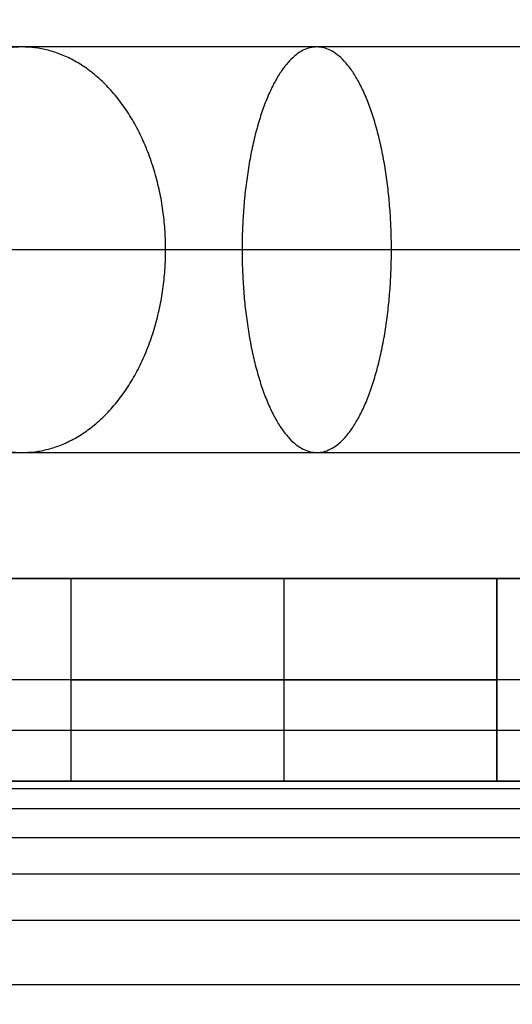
# Model space of a CAD drawing. Header units: millimetres. Extents: x -3218 to -2618, y -55 to 306.
# Tile 240 of 256: x -2642.14 to -2637.28, y 265.8 to 275.51. Entities that reach past the tile are written whole.
import ezdxf

# ---------------------------------------------------------------- set-up
doc = ezdxf.new("R2010")
doc.units = ezdxf.units.MM
doc.layers.get('0').update_dxf_attribs({"true_color": 0x000000})
doc.layers.add('Default', color=7, linetype='Continuous', true_color=0x000000)
doc.layers.add('Layer 01', color=7, linetype='Continuous', true_color=0x000000)

msp = doc.modelspace()

# ---------------------------------------------------------------- linework, layer by layer
at = {"color": 164, "true_color": 0x1c1cb1}
msp.add_rational_spline([(-2627.4865, 21.2491, 7.0129), (-2627.4865, 9.6021, 7.0129), (-2627.4865, -2.0448, 7.0129), (-2627.4865, -2.0969, 7.0142), (-2627.4865, -2.149, 7.0155), (-2627.4865, -2.2004, 7.0195), (-2627.4865, -2.2518, 7.0234), (-2627.4865, -2.3024, 7.0298), (-2627.4865, -2.3531, 7.0363), (-2627.4865, -2.4029, 7.0452), (-2627.4865, -2.4528, 7.0541), (-2627.4865, -2.5017, 7.0654), (-2627.4865, -2.5507, 7.0767), (-2627.4865, -2.5988, 7.0904), (-2627.4865, -2.6468, 7.104), (-2627.4865, -2.6938, 7.12), (-2627.4865, -2.7409, 7.1359), (-2627.4865, -2.7869, 7.1541), (-2627.4865, -2.8328, 7.1722), (-2627.4865, -2.8777, 7.1925), (-2627.4865, -2.9225, 7.2128), (-2627.4865, -2.9662, 7.2352), (-2627.4865, -3.0099, 7.2576), (-2627.4865, -3.0523, 7.282), (-2627.4865, -3.0947, 7.3064), (-2627.4865, -3.1358, 7.3327), (-2627.4865, -3.1769, 7.3591), (-2627.4865, -3.2166, 7.3874), (-2627.4865, -3.2563, 7.4156), (-2627.4865, -3.2946, 7.4457), (-2627.4865, -3.3329, 7.4758), (-2627.4865, -3.3696, 7.5076), (-2627.4865, -3.4064, 7.5395), (-2627.4865, -3.4416, 7.573), (-2627.4865, -3.4767, 7.6066), (-2627.4865, -3.5103, 7.6417), (-2627.4865, -3.5438, 7.6769), (-2627.4865, -3.5757, 7.7137), (-2627.4865, -3.6075, 7.7504), (-2627.4865, -3.6376, 7.7887), (-2627.4865, -3.6677, 7.827), (-2627.4865, -3.6959, 7.8667), (-2627.4865, -3.7242, 7.9064), (-2627.4865, -3.7505, 7.9475), (-2627.4865, -3.7769, 7.9886), (-2627.4865, -3.8013, 8.031), (-2627.4865, -3.8257, 8.0734), (-2627.4865, -3.8481, 8.1171), (-2627.4865, -3.8705, 8.1607), (-2627.4865, -3.8908, 8.2056), (-2627.4865, -3.9111, 8.2504), (-2627.4865, -3.9292, 8.2964), (-2627.4865, -3.9474, 8.3424), (-2627.4865, -3.9633, 8.3895), (-2627.4865, -3.9792, 8.4365), (-2627.4865, -3.9929, 8.4845), (-2627.4865, -4.0066, 8.5326), (-2627.4865, -4.0179, 8.5815), (-2627.4865, -4.0292, 8.6305), (-2627.4865, -4.0381, 8.6804), (-2627.4865, -4.047, 8.7302), (-2627.4865, -4.0535, 8.7809), (-2627.4865, -4.0599, 8.8315), (-2627.4865, -4.0638, 8.8829), (-2627.4865, -4.0677, 8.9343), (-2627.4865, -4.0691, 8.9864), (-2627.4865, -4.0704, 9.0385), (-2627.4865, -4.0704, 22.9071), (-2627.4865, -4.0704, 36.7758), (-2627.4865, -4.0666, 36.8935), (-2627.4865, -4.0629, 37.0111), (-2627.4865, -4.0517, 37.1275), (-2627.4865, -4.0405, 37.2438), (-2627.4865, -4.0221, 37.3585), (-2627.4865, -4.0037, 37.4732), (-2627.4865, -3.9783, 37.586), (-2627.4865, -3.9528, 37.6987), (-2627.4865, -3.9204, 37.8093), (-2627.4865, -3.888, 37.9198), (-2627.4865, -3.8489, 38.0278), (-2627.4865, -3.8098, 38.1358), (-2627.4865, -3.7641, 38.241), (-2627.4865, -3.7184, 38.3462), (-2627.4865, -3.6663, 38.4482), (-2627.4865, -3.6142, 38.5503), (-2627.4865, -3.5558, 38.6489), (-2627.4865, -3.4975, 38.7475), (-2627.4865, -3.4331, 38.8423), (-2627.4865, -3.3686, 38.9372), (-2627.4865, -3.2983, 39.028), (-2627.4865, -3.228, 39.1188), (-2627.4865, -3.1519, 39.2053), (-2627.4865, -3.0758, 39.2918), (-2627.4865, -2.9942, 39.3737), (-2627.4865, -2.9125, 39.4555), (-2627.4865, -2.8254, 39.5324), (-2627.4865, -2.7384, 39.6093), (-2627.4865, -2.646, 39.681), (-2627.4865, -2.5537, 39.7526), (-2627.4865, -2.4563, 39.8187), (-2627.4865, -2.3589, 39.8848), (-2627.4865, 134.5858, 123.0156), (-2627.4865, 271.5305, 206.1465), (-2627.4865, 271.6279, 206.2126), (-2627.4865, 271.7253, 206.2787), (-2627.4865, 271.8176, 206.3503), (-2627.4865, 271.9099, 206.422), (-2627.4865, 271.997, 206.4989), (-2627.4865, 272.0841, 206.5758), (-2627.4865, 272.1657, 206.6576), (-2627.4865, 272.2474, 206.7395), (-2627.4865, 272.3234, 206.8259), (-2627.4865, 272.3995, 206.9124), (-2627.4865, 272.4699, 207.0032), (-2627.4865, 272.5402, 207.0941), (-2627.4865, 272.6046, 207.1889), (-2627.4865, 272.669, 207.2838), (-2627.4865, 272.7274, 207.3824), (-2627.4865, 272.7857, 207.481), (-2627.4865, 272.8378, 207.583), (-2627.4865, 272.8899, 207.6851), (-2627.4865, 272.9356, 207.7903), (-2627.4865, 272.9813, 207.8954), (-2627.4865, 273.0205, 208.0035), (-2627.4865, 273.0596, 208.1115), (-2627.4865, 273.092, 208.222), (-2627.4865, 273.1243, 208.3325), (-2627.4865, 273.1498, 208.4453), (-2627.4865, 273.1753, 208.5581), (-2627.4865, 273.1937, 208.6728), (-2627.4865, 273.2121, 208.7875), (-2627.4865, 273.2232, 208.9038), (-2627.4865, 273.2344, 209.0201), (-2627.4865, 273.2382, 209.1378), (-2627.4865, 273.2419, 209.2554), (-2627.4865, 273.2419, 223.0878), (-2627.4865, 273.2419, 236.9202), (-2627.4865, 273.2419, 245.4872), (-2636.0535, 273.2419, 245.4872), (-2644.6205, 273.2419, 245.4872), (-2644.6205, 273.2419, 236.9202)], [1, 1, 1, 1, 1, 1, 1, 1, 1, 1, 1, 1, 1, 1, 1, 1, 1, 1, 1, 1, 1, 1, 1, 1, 1, 1, 1, 1, 1, 1, 1, 1, 1, 1, 1, 1, 1, 1, 1, 1, 1, 1, 1, 1, 1, 1, 1, 1, 1, 1, 1, 1, 1, 1, 1, 1, 1, 1, 1, 1, 1, 1, 1, 1, 1, 1, 1, 1, 1, 1, 1, 1, 1, 1, 1, 1, 1, 1, 1, 1, 1, 1, 1, 1, 1, 1, 1, 1, 1, 1, 1, 1, 1, 1, 1, 1, 1, 1, 1, 1, 1, 1, 1, 1, 1, 1, 1, 1, 1, 1, 1, 1, 1, 1, 1, 1, 1, 1, 1, 1, 1, 1, 1, 1, 1, 1, 1, 1, 1, 1, 1, 1, 1, 1, 1, 1, 1, 0.707106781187, 1, 0.707106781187, 1], degree=2, knots=[0, 0, 0, 1, 1, 2, 2, 3, 3, 4, 4, 5, 5, 6, 6, 7, 7, 8, 8, 9, 9, 10, 10, 11, 11, 12, 12, 13, 13, 14, 14, 15, 15, 16, 16, 17, 17, 18, 18, 19, 19, 20, 20, 21, 21, 22, 22, 23, 23, 24, 24, 25, 25, 26, 26, 27, 27, 28, 28, 29, 29, 30, 30, 31, 31, 32, 32, 33, 33, 34, 34, 35, 35, 36, 36, 37, 37, 38, 38, 39, 39, 40, 40, 41, 41, 42, 42, 43, 43, 44, 44, 45, 45, 46, 46, 47, 47, 48, 48, 49, 49, 50, 50, 51, 51, 52, 52, 53, 53, 54, 54, 55, 55, 56, 56, 57, 57, 58, 58, 59, 59, 60, 60, 61, 61, 62, 62, 63, 63, 64, 64, 65, 65, 66, 66, 67, 67, 68, 68, 81.45703, 81.45703, 94.914059, 94.914059, 94.914059], dxfattribs=at)
at = {"layer": 'Default'}
for points, knots in [([(-2627.4865, 275.2419, 236.9202), (-2627.4858, 275.2419, 237.9967), (-2627.6915, 275.2419, 239.073), (-2628.088, 275.2419, 240.0737), (-2628.5176, 275.2419, 241.1579), (-2629.1712, 275.2419, 242.1534), (-2629.9957, 275.2419, 242.978), (-2630.8202, 275.2419, 243.8026), (-2631.8157, 275.2419, 244.4563), (-2632.9, 275.2419, 244.8857), (-2633.9007, 275.2419, 245.282), (-2634.9771, 275.2419, 245.4872), (-2636.0535, 275.2419, 245.4872), (-2637.1299, 275.2419, 245.4872), (-2638.2063, 275.2419, 245.282), (-2639.207, 275.2419, 244.8857), (-2640.2913, 275.2419, 244.4563), (-2641.2867, 275.2419, 243.8026), (-2642.1113, 275.2419, 242.978), (-2642.9358, 275.2419, 242.1534), (-2643.5894, 275.2419, 241.1579), (-2644.019, 275.2419, 240.0737), (-2644.3905, 275.2419, 239.136), (-2644.5945, 275.2419, 238.132), (-2644.6205, 275.2419, 237.1237)], [0, 0, 0, 0, 3.248654, 3.248654, 3.248654, 6.771854, 6.771854, 6.771854, 10.295119, 10.295119, 10.295119, 13.543621, 13.543621, 13.543621, 16.792116, 16.792116, 16.792116, 20.315371, 20.315371, 20.315371, 23.838591, 23.838591, 23.838591, 26.880342, 26.880342, 26.880342, 26.880342]), ([(-2625.4865, 273.2419, 236.9202), (-2625.4857, 273.2419, 238.248), (-2626.0142, 273.2419, 241.0141), (-2628.3706, 273.2419, 244.6029), (-2631.9596, 273.2419, 246.9599), (-2636.0535, 273.2419, 247.7403), (-2640.1474, 273.2419, 246.9598), (-2643.7363, 273.2419, 244.6029), (-2646.0548, 273.2419, 241.072), (-2646.5948, 273.2419, 238.3834), (-2646.6186, 273.2419, 237.1236)], [0, 0, 0, 0, 3.229407, 6.728504, 10.227601, 13.457008, 16.686416, 20.185513, 23.684609, 26.749061, 26.749061, 26.749061, 26.749061]), ([(-2629.4865, 273.2419, 236.9202), (-2629.486, 273.2419, 237.7454), (-2629.8144, 273.2419, 239.4644), (-2631.2789, 273.2419, 241.6947), (-2633.5093, 273.2419, 243.1595), (-2636.0535, 273.2419, 243.6445), (-2638.5977, 273.2419, 243.1595), (-2640.8281, 273.2419, 241.6947), (-2642.2545, 273.2419, 239.5223), (-2642.5941, 273.2419, 237.8806), (-2642.6174, 273.2419, 237.1236)], [0, 0, 0, 0, 3.229407, 6.728504, 10.227601, 13.457008, 16.686416, 20.185513, 23.684609, 26.648637, 26.648637, 26.648637, 26.648637]), ([(-2644.6205, 271.2419, 237.1237), (-2644.5968, 271.2419, 238.132), (-2644.3928, 271.2419, 239.1361), (-2644.0213, 271.2419, 240.0738), (-2643.5916, 271.2419, 241.158), (-2642.9379, 271.2419, 242.1535), (-2642.1133, 271.2419, 242.978), (-2641.2886, 271.2419, 243.8026), (-2640.293, 271.2419, 244.4564), (-2639.2086, 271.2419, 244.8857), (-2638.2077, 271.2419, 245.282), (-2637.1312, 271.2419, 245.4872), (-2636.0547, 271.2419, 245.4872), (-2634.9781, 271.2419, 245.4872), (-2633.9016, 271.2419, 245.282), (-2632.9007, 271.2419, 244.8857), (-2631.8163, 271.2419, 244.4563), (-2630.8207, 271.2419, 243.8026), (-2629.996, 271.2419, 242.978), (-2629.1714, 271.2419, 242.1534), (-2628.5177, 271.2419, 241.158), (-2628.0881, 271.2419, 240.0737), (-2627.6915, 271.2419, 239.073), (-2627.4858, 271.2419, 237.9967), (-2627.4865, 271.2419, 236.9202)], [0, 0, 0, 0, 3.041798, 3.041798, 3.041798, 6.565158, 6.565158, 6.565158, 10.088732, 10.088732, 10.088732, 13.33764, 13.33764, 13.33764, 16.586561, 16.586561, 16.586561, 20.110165, 20.110165, 20.110165, 23.633525, 23.633525, 23.633525, 26.882208, 26.882208, 26.882208, 26.882208])]:
    msp.add_open_spline(points, degree=3, knots=knots, dxfattribs=at)
for points, weights, knots in [([(-2642.1125, 275.2419, 242.9792), (-2643.5255, 275.2402, 244.3922), (-2643.5255, 273.2419, 244.3922), (-2643.5255, 271.2437, 244.3922), (-2642.1125, 271.2419, 242.9792)], [0.999635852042, 0.707288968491, 1, 0.707289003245, 0.99963578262], [6.285139, 6.285139, 6.285139, 9.424778, 9.424778, 12.564416, 12.564416, 12.564416]), ([(-2642.1125, 271.2419, 242.9792), (-2640.6971, 271.2402, 241.5638), (-2640.6971, 273.2419, 241.5638), (-2640.6971, 275.2437, 241.5638), (-2642.1125, 275.2419, 242.9792)], [1.00036484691, 0.706924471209, 1, 0.706924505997, 1.00036477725], [-0.001955, -0.001955, -0.001955, 3.141593, 3.141593, 6.28514, 6.28514, 6.28514]), ([(-2639.2075, 275.2419, 244.8871), (-2639.9432, 275.2405, 246.7453), (-2639.9432, 273.2419, 246.7453), (-2639.9432, 271.2434, 246.7453), (-2639.2075, 271.2419, 244.8871)], [0.999698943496, 0.70725738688, 1, 0.70725741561, 0.999698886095], [6.284801, 6.284801, 6.284801, 9.424778, 9.424778, 12.564755, 12.564755, 12.564755]), ([(-2639.2075, 271.2419, 244.8871), (-2638.4708, 271.2405, 243.0261), (-2638.4708, 273.2419, 243.0261), (-2638.4708, 275.2434, 243.0261), (-2639.2075, 275.2419, 244.8871)], [1.0003015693, 0.706956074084, 1, 0.706956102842, 1.00030151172], [-0.001616, -0.001616, -0.001616, 3.141593, 3.141593, 6.284801, 6.284801, 6.284801])]:
    msp.add_rational_spline(points, weights, degree=2, knots=knots, dxfattribs=at)
at = {"layer": 'Layer 01'}
for p, q in [((-2817.5316, 270, 5), (-2640.172, 270, 5)), ((-2641.6316, 270, 7), (-2637.4316, 270, 7)), ((-2639.5316, 270, 4.9), (-2639.5316, 268, 4.9)), ((-2639.5316, 270, 9.1), (-2639.5316, 268, 9.1)), ((-2639.5316, 270, 4.9), (-2639.5316, 270, 9.1)), ((-2638.8913, 270, 5), (-2628.172, 270, 5)), ((-2618.5316, 269), (-2817.5316, 269)), ((-2817.5316, 268, 5), (-2640.172, 268, 5)), ((-2641.6316, 268, 7), (-2637.4316, 268, 7)), ((-2639.5316, 268, 4.9), (-2639.5316, 268, 9.1)), ((-2638.8913, 268, 5), (-2628.172, 268, 5))]:
    msp.add_line(p, q, dxfattribs=at)
at = {"layer": 'Layer 01', "extrusion": (0, -1, 0)}
for start, end in [(180, 0), (0, 180)]:
    msp.add_arc((-2639.5316, 7, -269), 2.1, start, end, dxfattribs=at)
at = {"layer": 'Layer 01'}
for points, degree in [([(-2617.5316, 270, 10), (-2717.5316, 270, 10), (-2817.5316, 270, 10)], 2), ([(-2817.5316, 270), (-2718.0316, 270), (-2618.5316, 270)], 2), ([(-2641.6316, 270, 7), (-2641.6316, 269, 7), (-2641.6316, 268, 7)], 2), ([(-2639.5316, 270, 9.1), (-2639.5316, 269, 9.1), (-2639.5316, 268, 9.1)], 2), ([(-2639.5316, 270, 4.9), (-2639.5316, 269, 4.9), (-2639.5316, 268, 4.9)], 2), ([(-2637.4316, 268, 7), (-2637.4316, 269, 7), (-2637.4316, 270, 7)], 2), ([(-2637.4316, 270, 7), (-2637.4316, 269, 7), (-2637.4316, 268, 7)], 2), ([(-2617.5316, 268.5, 14.5), (-2717.5316, 268.5, 14.5), (-2817.5316, 268.5, 14.5)], 2), ([(-2817.5316, 268, 10), (-2750.865, 268, 10), (-2684.1983, 268, 10), (-2617.5316, 268, 10)], 3), ([(-2618.5316, 268), (-2718.0316, 268), (-2817.5316, 268)], 2), ([(-2617.5316, 267.9264, 11.1234), (-2717.5316, 267.9264, 11.1234), (-2817.5316, 267.9264, 11.1234)], 2), ([(-2617.5316, 267.7276, 11.9925), (-2717.5316, 267.7276, 11.9925), (-2817.5316, 267.7276, 11.9925)], 2), ([(-2617.5316, 267.4413, 12.6273), (-2717.5316, 267.4413, 12.6273), (-2817.5316, 267.4413, 12.6273)], 2), ([(-2617.5316, 267.0858, 13.0858), (-2717.5316, 267.0858, 13.0858), (-2817.5316, 267.0858, 13.0858)], 2), ([(-2617.5316, 266.6273, 13.4413), (-2717.5316, 266.6273, 13.4413), (-2817.5316, 266.6273, 13.4413)], 2), ([(-2617.5316, 265.9925, 13.7276), (-2717.5316, 265.9925, 13.7276), (-2817.5316, 265.9925, 13.7276)], 2)]:
    msp.add_open_spline(points, degree=degree, dxfattribs=at)
for points, weights, knots in [([(-2637.4316, 270, 7), (-2637.4316, 270, 4.9), (-2639.5316, 270, 4.9), (-2641.6316, 270, 4.9), (-2641.6316, 270, 7)], [1, 0.707106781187, 1, 0.707106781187, 1], [0, 0, 0, 4.2, 4.2, 8.4, 8.4, 8.4]), ([(-2637.4316, 270, 7), (-2637.4316, 270, 9.1), (-2639.5316, 270, 9.1), (-2641.6316, 270, 9.1), (-2641.6316, 270, 7)], [1, 0.707106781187, 1, 0.707106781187, 1], [-8.4, -8.4, -8.4, -4.2, -4.2, 0, 0, 0]), ([(-2637.4316, 270, 7), (-2637.4316, 270, 9.1), (-2639.5316, 270, 9.1), (-2641.6316, 270, 9.1), (-2641.6316, 270, 7), (-2641.6316, 270, 4.9), (-2639.5316, 270, 4.9), (-2637.4316, 270, 4.9), (-2637.4316, 270, 7)], [1, 0.707106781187, 1, 0.707106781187, 1, 0.707106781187, 1, 0.707106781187, 1], [0, 0, 0, 3.298672, 3.298672, 6.597345, 6.597345, 9.896017, 9.896017, 13.194689, 13.194689, 13.194689]), ([(-2637.4316, 269, 7), (-2637.4316, 269, 9.1), (-2639.5316, 269, 9.1), (-2641.6316, 269, 9.1), (-2641.6316, 269, 7), (-2641.6316, 269, 4.9), (-2639.5316, 269, 4.9), (-2637.4316, 269, 4.9), (-2637.4316, 269, 7)], [1, 0.707106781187, 1, 0.707106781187, 1, 0.707106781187, 1, 0.707106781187, 1], [0, 0, 0, 3.298672, 3.298672, 6.597345, 6.597345, 9.896017, 9.896017, 13.194689, 13.194689, 13.194689]), ([(-2641.6316, 268, 7), (-2641.6316, 268, 4.9), (-2639.5316, 268, 4.9), (-2637.4316, 268, 4.9), (-2637.4316, 268, 7)], [1, 0.707106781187, 1, 0.707106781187, 1], [0, 0, 0, 4.2, 4.2, 8.4, 8.4, 8.4]), ([(-2641.6316, 268, 7), (-2641.6316, 268, 9.1), (-2639.5316, 268, 9.1), (-2637.4316, 268, 9.1), (-2637.4316, 268, 7)], [1, 0.707106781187, 1, 0.707106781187, 1], [-8.4, -8.4, -8.4, -4.2, -4.2, 0, 0, 0]), ([(-2637.4316, 268, 7), (-2637.4316, 268, 9.1), (-2639.5316, 268, 9.1), (-2641.6316, 268, 9.1), (-2641.6316, 268, 7), (-2641.6316, 268, 4.9), (-2639.5316, 268, 4.9), (-2637.4316, 268, 4.9), (-2637.4316, 268, 7)], [1, 0.707106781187, 1, 0.707106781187, 1, 0.707106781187, 1, 0.707106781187, 1], [0, 0, 0, 3.298672, 3.298672, 6.597345, 6.597345, 9.896017, 9.896017, 13.194689, 13.194689, 13.194689])]:
    msp.add_rational_spline(points, weights, degree=2, knots=knots, dxfattribs=at)
msp.add_open_spline([(-2641.6316, 270, 7), (-2641.6316, 269.1807, 7), (-2641.6316, 268.3615, 7), (-2641.6316, 268.1807, 7), (-2641.6316, 268, 7)], degree=2, knots=[0, 0, 0, 1.638526, 1.638526, 2, 2, 2], dxfattribs=at)

doc.saveas('drawing.dxf')
